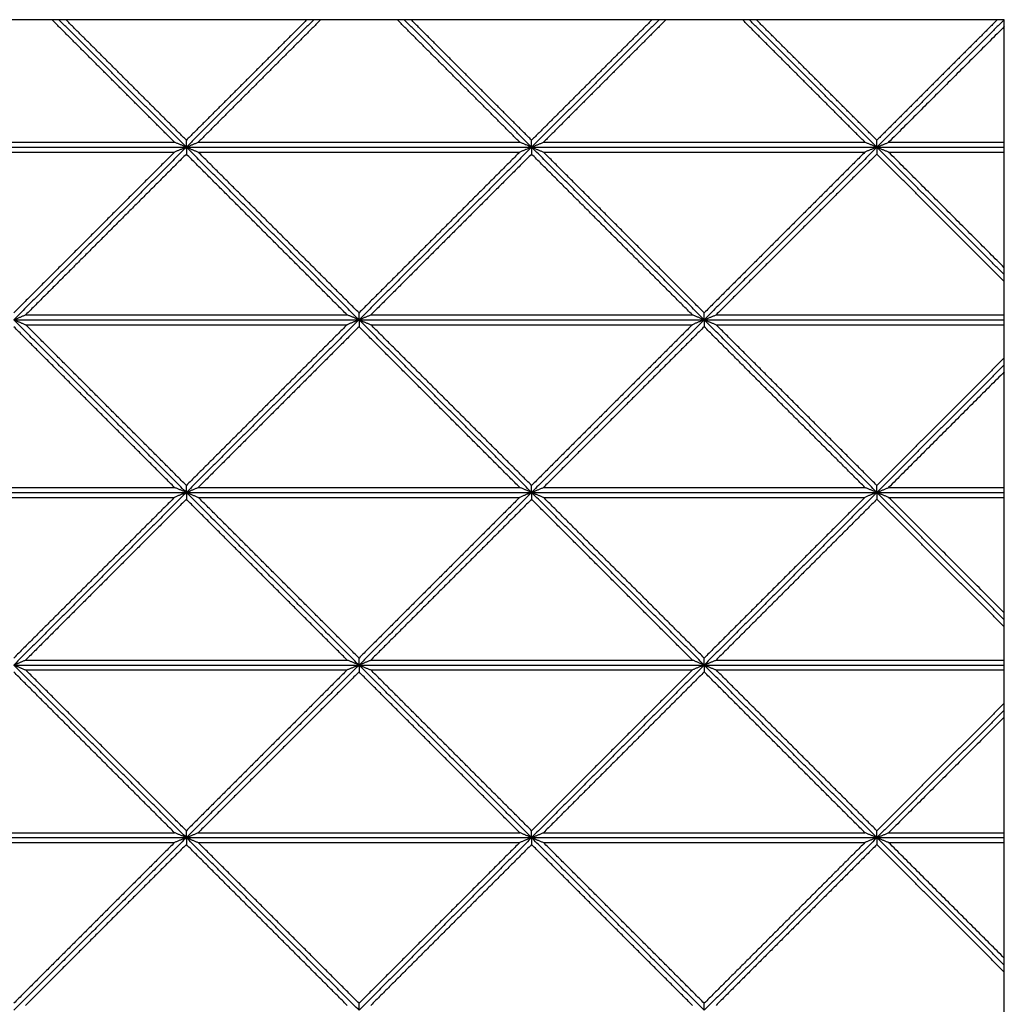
# Model space of a CAD drawing. Header units: millimetres. Extents: x 3058.1 to 3069.1, y 1872.4 to 1877.2.
# Tile 24 of 25: x 3067.9 to 3069.1, y 1873.2 to 1874.4. Entities that reach past the tile are written whole.
import ezdxf

# ---------------------------------------------------------------- set-up
doc = ezdxf.new("R2010")
doc.units = ezdxf.units.MM
doc.layers.add('Make2D', color=7, linetype='Continuous', true_color=0x000000)
doc.layers.add('Make2D$Visible$Curves', color=7, linetype='Continuous', true_color=0x000000)

# ---------------------------------------------------------------- blocks, each defined once
blk = doc.blocks.new('Akebia5')
at = {"layer": 'Make2D'}
blk.add_lwpolyline([(3067.1359, 1872.3627), (3069.1463, 1872.3627), (3069.1463, 1874.3731), (3067.1359, 1874.3731)], close=True, dxfattribs=at)
at = {"layer": 'Make2D$Visible$Curves', "color": 18, "lineweight": -3, "true_color": 0x000000}
for points, degree in [([(3068.1266, 1874.2225), (3068.0513, 1874.2978), (3067.9759, 1874.3731)], 2), ([(3068.1411, 1874.2164), (3068.0628, 1874.2948), (3067.9845, 1874.3731)], 2), ([(3068.1411, 1874.2164), (3068.0628, 1874.2948), (3067.9845, 1874.3731)], 2), ([(3068.1411, 1874.225), (3068.0671, 1874.299), (3067.993, 1874.3731)], 2), ([(3068.2978, 1874.3731), (3068.2195, 1874.2948), (3068.1411, 1874.2164)], 2), ([(3068.2978, 1874.3731), (3068.2195, 1874.2948), (3068.1411, 1874.2164)], 2), ([(3068.2893, 1874.3731), (3068.2152, 1874.299), (3068.1411, 1874.225)], 2), ([(3068.3063, 1874.3731), (3068.231, 1874.2978), (3068.1557, 1874.2225)], 2), ([(3068.5508, 1874.2225), (3068.4755, 1874.2978), (3068.4002, 1874.3731)], 2), ([(3068.5654, 1874.2164), (3068.4871, 1874.2948), (3068.4087, 1874.3731)], 2), ([(3068.5654, 1874.2164), (3068.4871, 1874.2948), (3068.4087, 1874.3731)], 2), ([(3068.5654, 1874.225), (3068.4913, 1874.299), (3068.4173, 1874.3731)], 2), ([(3068.7221, 1874.3731), (3068.6437, 1874.2948), (3068.5654, 1874.2164)], 2), ([(3068.7135, 1874.3731), (3068.6395, 1874.299), (3068.5654, 1874.225)], 2), ([(3068.7221, 1874.3731), (3068.6437, 1874.2948), (3068.5654, 1874.2164)], 2), ([(3068.7306, 1874.3731), (3068.6553, 1874.2978), (3068.58, 1874.2225)], 2), ([(3068.9751, 1874.2225), (3068.8998, 1874.2978), (3068.8245, 1874.3731)], 2), ([(3068.9897, 1874.2164), (3068.9113, 1874.2948), (3068.833, 1874.3731)], 2), ([(3068.9897, 1874.2164), (3068.9113, 1874.2948), (3068.833, 1874.3731)], 2), ([(3068.9897, 1874.225), (3068.9156, 1874.299), (3068.8415, 1874.3731)], 2), ([(3069.1463, 1874.3731), (3069.068, 1874.2948), (3068.9897, 1874.2164)], 2), ([(3069.1463, 1874.3731), (3069.068, 1874.2948), (3068.9897, 1874.2164)], 2), ([(3069.1378, 1874.3731), (3069.0637, 1874.299), (3068.9897, 1874.225)], 2), ([(3069.1463, 1874.3646), (3069.0753, 1874.2935), (3069.0042, 1874.2225)], 2), ([(3067.7169, 1874.2164), (3067.929, 1874.2164), (3068.1411, 1874.2164)], 2), ([(3067.7169, 1874.2164), (3067.929, 1874.2164), (3068.1411, 1874.2164)], 2), ([(3067.7314, 1874.2225), (3067.929, 1874.2225), (3068.1266, 1874.2225)], 2), ([(3068.1411, 1874.2164), (3068.0351, 1874.1104), (3067.929, 1874.0043)], 2), ([(3068.1411, 1874.2164), (3068.0351, 1874.1104), (3067.929, 1874.0043)], 2), ([(3068.1411, 1874.2164), (3068.1406, 1874.2167), (3068.1395, 1874.2171), (3068.1379, 1874.2178), (3068.1363, 1874.2185), (3068.1347, 1874.2191), (3068.1331, 1874.2198), (3068.1314, 1874.2205), (3068.1298, 1874.2211), (3068.1282, 1874.2218), (3068.1271, 1874.2223), (3068.1266, 1874.2225)], 3), ([(3068.1411, 1874.2164), (3068.1406, 1874.2162), (3068.1395, 1874.2158), (3068.1379, 1874.2151), (3068.1363, 1874.2144), (3068.1347, 1874.2138), (3068.1331, 1874.2131), (3068.1314, 1874.2124), (3068.1298, 1874.2118), (3068.1282, 1874.2111), (3068.1271, 1874.2106), (3068.1266, 1874.2104)], 3), ([(3068.1411, 1874.2164), (3068.1411, 1874.2168), (3068.1411, 1874.2174), (3068.1411, 1874.2183), (3068.1411, 1874.2193), (3068.1411, 1874.2202), (3068.1411, 1874.2212), (3068.1411, 1874.2221), (3068.1411, 1874.2231), (3068.1411, 1874.224), (3068.1411, 1874.2247), (3068.1411, 1874.225)], 3), ([(3068.1411, 1874.2164), (3068.1417, 1874.2167), (3068.1428, 1874.2171), (3068.1444, 1874.2178), (3068.146, 1874.2185), (3068.1476, 1874.2191), (3068.1492, 1874.2198), (3068.1508, 1874.2205), (3068.1525, 1874.2211), (3068.1541, 1874.2218), (3068.1552, 1874.2223), (3068.1557, 1874.2225)], 3), ([(3068.3533, 1874.0043), (3068.2472, 1874.1104), (3068.1411, 1874.2164)], 2), ([(3068.1411, 1874.2164), (3068.3533, 1874.2164), (3068.5654, 1874.2164)], 2), ([(3068.1411, 1874.2164), (3068.1417, 1874.2162), (3068.1428, 1874.2158), (3068.1444, 1874.2151), (3068.146, 1874.2144), (3068.1476, 1874.2138), (3068.1492, 1874.2131), (3068.1508, 1874.2124), (3068.1525, 1874.2118), (3068.1541, 1874.2111), (3068.1552, 1874.2106), (3068.1557, 1874.2104)], 3), ([(3068.1411, 1874.2164), (3068.3533, 1874.2164), (3068.5654, 1874.2164)], 2), ([(3068.3533, 1874.0043), (3068.2472, 1874.1104), (3068.1411, 1874.2164)], 2), ([(3068.1411, 1874.2164), (3068.1411, 1874.2161), (3068.1411, 1874.2155), (3068.1411, 1874.2145), (3068.1411, 1874.2136), (3068.1411, 1874.2127), (3068.1411, 1874.2117), (3068.1411, 1874.2108), (3068.1411, 1874.2098), (3068.1411, 1874.2089), (3068.1411, 1874.2082), (3068.1411, 1874.2079)], 3), ([(3068.1557, 1874.2225), (3068.3533, 1874.2225), (3068.5508, 1874.2225)], 2), ([(3068.5654, 1874.2164), (3068.4593, 1874.1104), (3068.3533, 1874.0043)], 2), ([(3068.5654, 1874.2164), (3068.4593, 1874.1104), (3068.3533, 1874.0043)], 2), ([(3068.5654, 1874.2164), (3068.5649, 1874.2167), (3068.5638, 1874.2171), (3068.5622, 1874.2178), (3068.5606, 1874.2185), (3068.5589, 1874.2191), (3068.5573, 1874.2198), (3068.5557, 1874.2205), (3068.5541, 1874.2211), (3068.5525, 1874.2218), (3068.5514, 1874.2223), (3068.5508, 1874.2225)], 3), ([(3068.5654, 1874.2164), (3068.5649, 1874.2162), (3068.5638, 1874.2158), (3068.5622, 1874.2151), (3068.5606, 1874.2144), (3068.5589, 1874.2138), (3068.5573, 1874.2131), (3068.5557, 1874.2124), (3068.5541, 1874.2118), (3068.5525, 1874.2111), (3068.5514, 1874.2106), (3068.5508, 1874.2104)], 3), ([(3068.5654, 1874.2164), (3068.5654, 1874.2168), (3068.5654, 1874.2174), (3068.5654, 1874.2183), (3068.5654, 1874.2193), (3068.5654, 1874.2202), (3068.5654, 1874.2212), (3068.5654, 1874.2221), (3068.5654, 1874.2231), (3068.5654, 1874.224), (3068.5654, 1874.2247), (3068.5654, 1874.225)], 3), ([(3068.5654, 1874.2164), (3068.5659, 1874.2167), (3068.567, 1874.2171), (3068.5686, 1874.2178), (3068.5703, 1874.2185), (3068.5719, 1874.2191), (3068.5735, 1874.2198), (3068.5751, 1874.2205), (3068.5767, 1874.2211), (3068.5783, 1874.2218), (3068.5794, 1874.2223), (3068.58, 1874.2225)], 3), ([(3068.7775, 1874.0043), (3068.6715, 1874.1104), (3068.5654, 1874.2164)], 2), ([(3068.5654, 1874.2164), (3068.5654, 1874.2161), (3068.5654, 1874.2155), (3068.5654, 1874.2145), (3068.5654, 1874.2136), (3068.5654, 1874.2127), (3068.5654, 1874.2117), (3068.5654, 1874.2108), (3068.5654, 1874.2098), (3068.5654, 1874.2089), (3068.5654, 1874.2082), (3068.5654, 1874.2079)], 3), ([(3068.7775, 1874.0043), (3068.6715, 1874.1104), (3068.5654, 1874.2164)], 2), ([(3068.5654, 1874.2164), (3068.7775, 1874.2164), (3068.9897, 1874.2164)], 2), ([(3068.5654, 1874.2164), (3068.5659, 1874.2162), (3068.567, 1874.2158), (3068.5686, 1874.2151), (3068.5703, 1874.2144), (3068.5719, 1874.2138), (3068.5735, 1874.2131), (3068.5751, 1874.2124), (3068.5767, 1874.2118), (3068.5783, 1874.2111), (3068.5794, 1874.2106), (3068.58, 1874.2104)], 3), ([(3068.5654, 1874.2164), (3068.7775, 1874.2164), (3068.9897, 1874.2164)], 2), ([(3068.58, 1874.2225), (3068.7775, 1874.2225), (3068.9751, 1874.2225)], 2), ([(3068.9897, 1874.2164), (3068.8836, 1874.1104), (3068.7775, 1874.0043)], 2), ([(3068.9897, 1874.2164), (3068.8836, 1874.1104), (3068.7775, 1874.0043)], 2), ([(3068.9897, 1874.2164), (3068.9891, 1874.2167), (3068.9881, 1874.2171), (3068.9864, 1874.2178), (3068.9848, 1874.2185), (3068.9832, 1874.2191), (3068.9816, 1874.2198), (3068.98, 1874.2205), (3068.9783, 1874.2211), (3068.9767, 1874.2218), (3068.9756, 1874.2223), (3068.9751, 1874.2225)], 3), ([(3068.9897, 1874.2164), (3068.9891, 1874.2162), (3068.9881, 1874.2158), (3068.9864, 1874.2151), (3068.9848, 1874.2144), (3068.9832, 1874.2138), (3068.9816, 1874.2131), (3068.98, 1874.2124), (3068.9783, 1874.2118), (3068.9767, 1874.2111), (3068.9756, 1874.2106), (3068.9751, 1874.2104)], 3), ([(3068.9897, 1874.2164), (3068.9897, 1874.2168), (3068.9897, 1874.2174), (3068.9897, 1874.2183), (3068.9897, 1874.2193), (3068.9897, 1874.2202), (3068.9897, 1874.2212), (3068.9897, 1874.2221), (3068.9897, 1874.2231), (3068.9897, 1874.224), (3068.9897, 1874.2247), (3068.9897, 1874.225)], 3), ([(3068.9897, 1874.2164), (3068.9902, 1874.2167), (3068.9913, 1874.2171), (3068.9929, 1874.2178), (3068.9945, 1874.2185), (3068.9961, 1874.2191), (3068.9978, 1874.2198), (3068.9994, 1874.2205), (3069.001, 1874.2211), (3069.0026, 1874.2218), (3069.0037, 1874.2223), (3069.0042, 1874.2225)], 3), ([(3068.9897, 1874.2164), (3068.9902, 1874.2162), (3068.9913, 1874.2158), (3068.9929, 1874.2151), (3068.9945, 1874.2144), (3068.9961, 1874.2138), (3068.9978, 1874.2131), (3068.9994, 1874.2124), (3069.001, 1874.2118), (3069.0026, 1874.2111), (3069.0037, 1874.2106), (3069.0042, 1874.2104)], 3), ([(3068.9897, 1874.2164), (3068.9897, 1874.2161), (3068.9897, 1874.2155), (3068.9897, 1874.2145), (3068.9897, 1874.2136), (3068.9897, 1874.2127), (3068.9897, 1874.2117), (3068.9897, 1874.2108), (3068.9897, 1874.2098), (3068.9897, 1874.2089), (3068.9897, 1874.2082), (3068.9897, 1874.2079)], 3), ([(3069.1463, 1874.0598), (3069.068, 1874.1381), (3068.9897, 1874.2164)], 2), ([(3068.9897, 1874.2164), (3069.068, 1874.2164), (3069.1463, 1874.2164)], 2), ([(3068.9897, 1874.2164), (3069.068, 1874.2164), (3069.1463, 1874.2164)], 2), ([(3069.1463, 1874.0598), (3069.068, 1874.1381), (3068.9897, 1874.2164)], 2), ([(3069.0042, 1874.2225), (3069.0753, 1874.2225), (3069.1463, 1874.2225)], 2), ([(3067.7314, 1874.2104), (3067.929, 1874.2104), (3068.1266, 1874.2104)], 2), ([(3068.1266, 1874.2104), (3068.0278, 1874.1116), (3067.929, 1874.0128)], 2), ([(3068.1411, 1874.2079), (3068.0424, 1874.1091), (3067.9436, 1874.0103)], 2), ([(3068.3387, 1874.0103), (3068.2399, 1874.1091), (3068.1411, 1874.2079)], 2), ([(3068.3533, 1874.0128), (3068.2545, 1874.1116), (3068.1557, 1874.2104)], 2), ([(3068.1557, 1874.2104), (3068.3533, 1874.2104), (3068.5508, 1874.2104)], 2), ([(3068.5508, 1874.2104), (3068.4521, 1874.1116), (3068.3533, 1874.0128)], 2), ([(3068.5654, 1874.2079), (3068.4666, 1874.1091), (3068.3678, 1874.0103)], 2), ([(3068.763, 1874.0103), (3068.6642, 1874.1091), (3068.5654, 1874.2079)], 2), ([(3068.7775, 1874.0128), (3068.6788, 1874.1116), (3068.58, 1874.2104)], 2), ([(3068.58, 1874.2104), (3068.7775, 1874.2104), (3068.9751, 1874.2104)], 2), ([(3068.9751, 1874.2104), (3068.8763, 1874.1116), (3068.7775, 1874.0128)], 2), ([(3068.9897, 1874.2079), (3068.8909, 1874.1091), (3068.7921, 1874.0103)], 2), ([(3069.1463, 1874.0512), (3069.068, 1874.1296), (3068.9897, 1874.2079)], 2), ([(3069.1463, 1874.0683), (3069.0753, 1874.1394), (3069.0042, 1874.2104)], 2), ([(3069.0042, 1874.2104), (3069.0753, 1874.2104), (3069.1463, 1874.2104)], 2), ([(3067.929, 1874.0043), (3067.9295, 1874.0045), (3067.9306, 1874.005), (3067.9322, 1874.0057), (3067.9339, 1874.0063), (3067.9355, 1874.007), (3067.9371, 1874.0077), (3067.9387, 1874.0083), (3067.9403, 1874.009), (3067.942, 1874.0097), (3067.943, 1874.0101), (3067.9436, 1874.0103)], 3), ([(3067.9436, 1874.0103), (3068.1411, 1874.0103), (3068.3387, 1874.0103)], 2), ([(3068.3533, 1874.0043), (3068.3527, 1874.0045), (3068.3517, 1874.005), (3068.35, 1874.0057), (3068.3484, 1874.0063), (3068.3468, 1874.007), (3068.3452, 1874.0077), (3068.3436, 1874.0083), (3068.3419, 1874.009), (3068.3403, 1874.0097), (3068.3393, 1874.0101), (3068.3387, 1874.0103)], 3), ([(3068.3533, 1874.0043), (3068.3533, 1874.0046), (3068.3533, 1874.0053), (3068.3533, 1874.0062), (3068.3533, 1874.0072), (3068.3533, 1874.0081), (3068.3533, 1874.0091), (3068.3533, 1874.01), (3068.3533, 1874.0109), (3068.3533, 1874.0119), (3068.3533, 1874.0125), (3068.3533, 1874.0128)], 3), ([(3068.3533, 1874.0043), (3068.3538, 1874.0045), (3068.3549, 1874.005), (3068.3565, 1874.0057), (3068.3581, 1874.0063), (3068.3597, 1874.007), (3068.3614, 1874.0077), (3068.363, 1874.0083), (3068.3646, 1874.009), (3068.3662, 1874.0097), (3068.3673, 1874.0101), (3068.3678, 1874.0103)], 3), ([(3068.3678, 1874.0103), (3068.5654, 1874.0103), (3068.763, 1874.0103)], 2), ([(3068.7775, 1874.0043), (3068.777, 1874.0045), (3068.7759, 1874.005), (3068.7743, 1874.0057), (3068.7727, 1874.0063), (3068.7711, 1874.007), (3068.7694, 1874.0077), (3068.7678, 1874.0083), (3068.7662, 1874.009), (3068.7646, 1874.0097), (3068.7635, 1874.0101), (3068.763, 1874.0103)], 3), ([(3068.7775, 1874.0043), (3068.7775, 1874.0046), (3068.7775, 1874.0053), (3068.7775, 1874.0062), (3068.7775, 1874.0072), (3068.7775, 1874.0081), (3068.7775, 1874.0091), (3068.7775, 1874.01), (3068.7775, 1874.0109), (3068.7775, 1874.0119), (3068.7775, 1874.0125), (3068.7775, 1874.0128)], 3), ([(3068.7775, 1874.0043), (3068.7781, 1874.0045), (3068.7792, 1874.005), (3068.7808, 1874.0057), (3068.7824, 1874.0063), (3068.784, 1874.007), (3068.7856, 1874.0077), (3068.7872, 1874.0083), (3068.7889, 1874.009), (3068.7905, 1874.0097), (3068.7916, 1874.0101), (3068.7921, 1874.0103)], 3), ([(3068.7921, 1874.0103), (3068.9692, 1874.0103), (3069.1463, 1874.0103)], 2), ([(3067.929, 1874.0043), (3068.1411, 1874.0043), (3068.3533, 1874.0043)], 2), ([(3068.1411, 1873.7922), (3068.0351, 1873.8982), (3067.929, 1874.0043)], 2), ([(3067.929, 1874.0043), (3068.1411, 1874.0043), (3068.3533, 1874.0043)], 2), ([(3067.929, 1874.0043), (3067.9295, 1874.0041), (3067.9306, 1874.0036), (3067.9322, 1874.003), (3067.9339, 1874.0023), (3067.9355, 1874.0016), (3067.9371, 1874.001), (3067.9387, 1874.0003), (3067.9403, 1873.9996), (3067.942, 1873.999), (3067.943, 1873.9985), (3067.9436, 1873.9983)], 3), ([(3068.1411, 1873.7922), (3068.0351, 1873.8982), (3067.929, 1874.0043)], 2), ([(3068.1411, 1873.8007), (3068.0424, 1873.8995), (3067.9436, 1873.9983)], 2), ([(3067.9436, 1873.9983), (3068.1411, 1873.9983), (3068.3387, 1873.9983)], 2), ([(3068.3533, 1874.0043), (3068.2472, 1873.8982), (3068.1411, 1873.7922)], 2), ([(3068.3533, 1874.0043), (3068.2472, 1873.8982), (3068.1411, 1873.7922)], 2), ([(3068.3387, 1873.9983), (3068.2399, 1873.8995), (3068.1411, 1873.8007)], 2), ([(3068.3533, 1874.0043), (3068.3527, 1874.0041), (3068.3517, 1874.0036), (3068.35, 1874.003), (3068.3484, 1874.0023), (3068.3468, 1874.0016), (3068.3452, 1874.001), (3068.3436, 1874.0003), (3068.3419, 1873.9996), (3068.3403, 1873.999), (3068.3393, 1873.9985), (3068.3387, 1873.9983)], 3), ([(3068.3533, 1874.0043), (3068.5654, 1874.0043), (3068.7775, 1874.0043)], 2), ([(3068.5654, 1873.7922), (3068.4593, 1873.8982), (3068.3533, 1874.0043)], 2), ([(3068.3533, 1874.0043), (3068.5654, 1874.0043), (3068.7775, 1874.0043)], 2), ([(3068.3533, 1874.0043), (3068.3538, 1874.0041), (3068.3549, 1874.0036), (3068.3565, 1874.003), (3068.3581, 1874.0023), (3068.3597, 1874.0016), (3068.3614, 1874.001), (3068.363, 1874.0003), (3068.3646, 1873.9996), (3068.3662, 1873.999), (3068.3673, 1873.9985), (3068.3678, 1873.9983)], 3), ([(3068.5654, 1873.7922), (3068.4593, 1873.8982), (3068.3533, 1874.0043)], 2), ([(3068.3533, 1874.0043), (3068.3533, 1874.004), (3068.3533, 1874.0034), (3068.3533, 1874.0024), (3068.3533, 1874.0015), (3068.3533, 1874.0005), (3068.3533, 1873.9996), (3068.3533, 1873.9986), (3068.3533, 1873.9977), (3068.3533, 1873.9967), (3068.3533, 1873.9961), (3068.3533, 1873.9958)], 3), ([(3068.5654, 1873.8007), (3068.4666, 1873.8995), (3068.3678, 1873.9983)], 2), ([(3068.3678, 1873.9983), (3068.5654, 1873.9983), (3068.763, 1873.9983)], 2), ([(3068.7775, 1874.0043), (3068.6715, 1873.8982), (3068.5654, 1873.7922)], 2), ([(3068.7775, 1874.0043), (3068.6715, 1873.8982), (3068.5654, 1873.7922)], 2), ([(3068.763, 1873.9983), (3068.6642, 1873.8995), (3068.5654, 1873.8007)], 2), ([(3068.7775, 1874.0043), (3068.777, 1874.0041), (3068.7759, 1874.0036), (3068.7743, 1874.003), (3068.7727, 1874.0023), (3068.7711, 1874.0016), (3068.7694, 1874.001), (3068.7678, 1874.0003), (3068.7662, 1873.9996), (3068.7646, 1873.999), (3068.7635, 1873.9985), (3068.763, 1873.9983)], 3), ([(3068.9897, 1873.7922), (3068.8836, 1873.8982), (3068.7775, 1874.0043)], 2), ([(3068.7775, 1874.0043), (3068.7781, 1874.0041), (3068.7792, 1874.0036), (3068.7808, 1874.003), (3068.7824, 1874.0023), (3068.784, 1874.0016), (3068.7856, 1874.001), (3068.7872, 1874.0003), (3068.7889, 1873.9996), (3068.7905, 1873.999), (3068.7916, 1873.9985), (3068.7921, 1873.9983)], 3), ([(3068.9897, 1873.7922), (3068.8836, 1873.8982), (3068.7775, 1874.0043)], 2), ([(3068.7775, 1874.0043), (3068.7775, 1874.004), (3068.7775, 1874.0034), (3068.7775, 1874.0024), (3068.7775, 1874.0015), (3068.7775, 1874.0005), (3068.7775, 1873.9996), (3068.7775, 1873.9986), (3068.7775, 1873.9977), (3068.7775, 1873.9967), (3068.7775, 1873.9961), (3068.7775, 1873.9958)], 3), ([(3068.7775, 1874.0043), (3068.9619, 1874.0043), (3069.1463, 1874.0043)], 2), ([(3068.7775, 1874.0043), (3068.9619, 1874.0043), (3069.1463, 1874.0043)], 2), ([(3068.9897, 1873.8007), (3068.8909, 1873.8995), (3068.7921, 1873.9983)], 2), ([(3068.7921, 1873.9983), (3068.9692, 1873.9983), (3069.1463, 1873.9983)], 2), ([(3068.1266, 1873.7982), (3068.0278, 1873.897), (3067.929, 1873.9958)], 2), ([(3068.3533, 1873.9958), (3068.2545, 1873.897), (3068.1557, 1873.7982)], 2), ([(3068.5508, 1873.7982), (3068.4521, 1873.897), (3068.3533, 1873.9958)], 2), ([(3068.7775, 1873.9958), (3068.6788, 1873.897), (3068.58, 1873.7982)], 2), ([(3068.9751, 1873.7982), (3068.8763, 1873.897), (3068.7775, 1873.9958)], 2), ([(3069.1463, 1873.9574), (3069.068, 1873.879), (3068.9897, 1873.8007)], 2), ([(3069.1463, 1873.9488), (3069.068, 1873.8705), (3068.9897, 1873.7922)], 2), ([(3069.1463, 1873.9488), (3069.068, 1873.8705), (3068.9897, 1873.7922)], 2), ([(3069.1463, 1873.9403), (3069.0753, 1873.8693), (3069.0042, 1873.7982)], 2), ([(3067.7169, 1873.7922), (3067.929, 1873.7922), (3068.1411, 1873.7922)], 2), ([(3067.7169, 1873.7922), (3067.929, 1873.7922), (3068.1411, 1873.7922)], 2), ([(3067.7314, 1873.7982), (3067.929, 1873.7982), (3068.1266, 1873.7982)], 2), ([(3068.1411, 1873.7922), (3068.0351, 1873.6861), (3067.929, 1873.58)], 2), ([(3068.1411, 1873.7922), (3068.0351, 1873.6861), (3067.929, 1873.58)], 2), ([(3068.1411, 1873.7922), (3068.1406, 1873.7924), (3068.1395, 1873.7928), (3068.1379, 1873.7935), (3068.1363, 1873.7942), (3068.1347, 1873.7949), (3068.1331, 1873.7955), (3068.1314, 1873.7962), (3068.1298, 1873.7969), (3068.1282, 1873.7975), (3068.1271, 1873.798), (3068.1266, 1873.7982)], 3), ([(3068.1411, 1873.7922), (3068.1406, 1873.792), (3068.1395, 1873.7915), (3068.1379, 1873.7908), (3068.1363, 1873.7902), (3068.1347, 1873.7895), (3068.1331, 1873.7888), (3068.1314, 1873.7882), (3068.1298, 1873.7875), (3068.1282, 1873.7868), (3068.1271, 1873.7864), (3068.1266, 1873.7861)], 3), ([(3068.1411, 1873.7922), (3068.1411, 1873.7925), (3068.1411, 1873.7931), (3068.1411, 1873.7941), (3068.1411, 1873.795), (3068.1411, 1873.796), (3068.1411, 1873.7969), (3068.1411, 1873.7979), (3068.1411, 1873.7988), (3068.1411, 1873.7998), (3068.1411, 1873.8004), (3068.1411, 1873.8007)], 3), ([(3068.1411, 1873.7922), (3068.1417, 1873.7924), (3068.1428, 1873.7928), (3068.1444, 1873.7935), (3068.146, 1873.7942), (3068.1476, 1873.7949), (3068.1492, 1873.7955), (3068.1508, 1873.7962), (3068.1525, 1873.7969), (3068.1541, 1873.7975), (3068.1552, 1873.798), (3068.1557, 1873.7982)], 3), ([(3068.3533, 1873.58), (3068.2472, 1873.6861), (3068.1411, 1873.7922)], 2), ([(3068.1411, 1873.7922), (3068.3533, 1873.7922), (3068.5654, 1873.7922)], 2), ([(3068.1411, 1873.7922), (3068.1417, 1873.792), (3068.1428, 1873.7915), (3068.1444, 1873.7908), (3068.146, 1873.7902), (3068.1476, 1873.7895), (3068.1492, 1873.7888), (3068.1508, 1873.7882), (3068.1525, 1873.7875), (3068.1541, 1873.7868), (3068.1552, 1873.7864), (3068.1557, 1873.7861)], 3), ([(3068.1411, 1873.7922), (3068.3533, 1873.7922), (3068.5654, 1873.7922)], 2), ([(3068.3533, 1873.58), (3068.2472, 1873.6861), (3068.1411, 1873.7922)], 2), ([(3068.1411, 1873.7922), (3068.1411, 1873.7919), (3068.1411, 1873.7912), (3068.1411, 1873.7903), (3068.1411, 1873.7893), (3068.1411, 1873.7884), (3068.1411, 1873.7874), (3068.1411, 1873.7865), (3068.1411, 1873.7855), (3068.1411, 1873.7846), (3068.1411, 1873.784), (3068.1411, 1873.7837)], 3), ([(3068.1557, 1873.7982), (3068.3533, 1873.7982), (3068.5508, 1873.7982)], 2), ([(3068.5654, 1873.7922), (3068.4593, 1873.6861), (3068.3533, 1873.58)], 2), ([(3068.5654, 1873.7922), (3068.4593, 1873.6861), (3068.3533, 1873.58)], 2), ([(3068.5654, 1873.7922), (3068.5649, 1873.7924), (3068.5638, 1873.7928), (3068.5622, 1873.7935), (3068.5606, 1873.7942), (3068.5589, 1873.7949), (3068.5573, 1873.7955), (3068.5557, 1873.7962), (3068.5541, 1873.7969), (3068.5525, 1873.7975), (3068.5514, 1873.798), (3068.5508, 1873.7982)], 3), ([(3068.5654, 1873.7922), (3068.5649, 1873.792), (3068.5638, 1873.7915), (3068.5622, 1873.7908), (3068.5606, 1873.7902), (3068.5589, 1873.7895), (3068.5573, 1873.7888), (3068.5557, 1873.7882), (3068.5541, 1873.7875), (3068.5525, 1873.7868), (3068.5514, 1873.7864), (3068.5508, 1873.7861)], 3), ([(3068.5654, 1873.7922), (3068.5654, 1873.7925), (3068.5654, 1873.7931), (3068.5654, 1873.7941), (3068.5654, 1873.795), (3068.5654, 1873.796), (3068.5654, 1873.7969), (3068.5654, 1873.7979), (3068.5654, 1873.7988), (3068.5654, 1873.7998), (3068.5654, 1873.8004), (3068.5654, 1873.8007)], 3), ([(3068.5654, 1873.7922), (3068.5659, 1873.7924), (3068.567, 1873.7928), (3068.5686, 1873.7935), (3068.5703, 1873.7942), (3068.5719, 1873.7949), (3068.5735, 1873.7955), (3068.5751, 1873.7962), (3068.5767, 1873.7969), (3068.5783, 1873.7975), (3068.5794, 1873.798), (3068.58, 1873.7982)], 3), ([(3068.7775, 1873.58), (3068.6715, 1873.6861), (3068.5654, 1873.7922)], 2), ([(3068.5654, 1873.7922), (3068.5654, 1873.7919), (3068.5654, 1873.7912), (3068.5654, 1873.7903), (3068.5654, 1873.7893), (3068.5654, 1873.7884), (3068.5654, 1873.7874), (3068.5654, 1873.7865), (3068.5654, 1873.7855), (3068.5654, 1873.7846), (3068.5654, 1873.784), (3068.5654, 1873.7837)], 3), ([(3068.7775, 1873.58), (3068.6715, 1873.6861), (3068.5654, 1873.7922)], 2), ([(3068.5654, 1873.7922), (3068.7775, 1873.7922), (3068.9897, 1873.7922)], 2), ([(3068.5654, 1873.7922), (3068.5659, 1873.792), (3068.567, 1873.7915), (3068.5686, 1873.7908), (3068.5703, 1873.7902), (3068.5719, 1873.7895), (3068.5735, 1873.7888), (3068.5751, 1873.7882), (3068.5767, 1873.7875), (3068.5783, 1873.7868), (3068.5794, 1873.7864), (3068.58, 1873.7861)], 3), ([(3068.5654, 1873.7922), (3068.7775, 1873.7922), (3068.9897, 1873.7922)], 2), ([(3068.58, 1873.7982), (3068.7775, 1873.7982), (3068.9751, 1873.7982)], 2), ([(3068.9897, 1873.7922), (3068.8836, 1873.6861), (3068.7775, 1873.58)], 2), ([(3068.9897, 1873.7922), (3068.8836, 1873.6861), (3068.7775, 1873.58)], 2), ([(3068.9897, 1873.7922), (3068.9891, 1873.7924), (3068.9881, 1873.7928), (3068.9864, 1873.7935), (3068.9848, 1873.7942), (3068.9832, 1873.7949), (3068.9816, 1873.7955), (3068.98, 1873.7962), (3068.9783, 1873.7969), (3068.9767, 1873.7975), (3068.9756, 1873.798), (3068.9751, 1873.7982)], 3), ([(3068.9897, 1873.7922), (3068.9891, 1873.792), (3068.9881, 1873.7915), (3068.9864, 1873.7908), (3068.9848, 1873.7902), (3068.9832, 1873.7895), (3068.9816, 1873.7888), (3068.98, 1873.7882), (3068.9783, 1873.7875), (3068.9767, 1873.7868), (3068.9756, 1873.7864), (3068.9751, 1873.7861)], 3), ([(3068.9897, 1873.7922), (3068.9897, 1873.7925), (3068.9897, 1873.7931), (3068.9897, 1873.7941), (3068.9897, 1873.795), (3068.9897, 1873.796), (3068.9897, 1873.7969), (3068.9897, 1873.7979), (3068.9897, 1873.7988), (3068.9897, 1873.7998), (3068.9897, 1873.8004), (3068.9897, 1873.8007)], 3), ([(3068.9897, 1873.7922), (3068.9902, 1873.7924), (3068.9913, 1873.7928), (3068.9929, 1873.7935), (3068.9945, 1873.7942), (3068.9961, 1873.7949), (3068.9978, 1873.7955), (3068.9994, 1873.7962), (3069.001, 1873.7969), (3069.0026, 1873.7975), (3069.0037, 1873.798), (3069.0042, 1873.7982)], 3), ([(3068.9897, 1873.7922), (3068.9902, 1873.792), (3068.9913, 1873.7915), (3068.9929, 1873.7908), (3068.9945, 1873.7902), (3068.9961, 1873.7895), (3068.9978, 1873.7888), (3068.9994, 1873.7882), (3069.001, 1873.7875), (3069.0026, 1873.7868), (3069.0037, 1873.7864), (3069.0042, 1873.7861)], 3), ([(3068.9897, 1873.7922), (3068.9897, 1873.7919), (3068.9897, 1873.7912), (3068.9897, 1873.7903), (3068.9897, 1873.7893), (3068.9897, 1873.7884), (3068.9897, 1873.7874), (3068.9897, 1873.7865), (3068.9897, 1873.7855), (3068.9897, 1873.7846), (3068.9897, 1873.784), (3068.9897, 1873.7837)], 3), ([(3069.1463, 1873.6355), (3069.068, 1873.7138), (3068.9897, 1873.7922)], 2), ([(3068.9897, 1873.7922), (3069.068, 1873.7922), (3069.1463, 1873.7922)], 2), ([(3068.9897, 1873.7922), (3069.068, 1873.7922), (3069.1463, 1873.7922)], 2), ([(3069.1463, 1873.6355), (3069.068, 1873.7138), (3068.9897, 1873.7922)], 2), ([(3069.0042, 1873.7982), (3069.0753, 1873.7982), (3069.1463, 1873.7982)], 2), ([(3067.7314, 1873.7861), (3067.929, 1873.7861), (3068.1266, 1873.7861)], 2), ([(3068.1266, 1873.7861), (3068.0278, 1873.6874), (3067.929, 1873.5886)], 2), ([(3068.1411, 1873.7837), (3068.0424, 1873.6849), (3067.9436, 1873.5861)], 2), ([(3068.3387, 1873.5861), (3068.2399, 1873.6849), (3068.1411, 1873.7837)], 2), ([(3068.3533, 1873.5886), (3068.2545, 1873.6874), (3068.1557, 1873.7861)], 2), ([(3068.1557, 1873.7861), (3068.3533, 1873.7861), (3068.5508, 1873.7861)], 2), ([(3068.5508, 1873.7861), (3068.4521, 1873.6874), (3068.3533, 1873.5886)], 2), ([(3068.5654, 1873.7837), (3068.4666, 1873.6849), (3068.3678, 1873.5861)], 2), ([(3068.763, 1873.5861), (3068.6642, 1873.6849), (3068.5654, 1873.7837)], 2), ([(3068.7775, 1873.5886), (3068.6788, 1873.6874), (3068.58, 1873.7861)], 2), ([(3068.58, 1873.7861), (3068.7775, 1873.7861), (3068.9751, 1873.7861)], 2), ([(3068.9751, 1873.7861), (3068.8763, 1873.6874), (3068.7775, 1873.5886)], 2), ([(3068.9897, 1873.7837), (3068.8909, 1873.6849), (3068.7921, 1873.5861)], 2), ([(3069.1463, 1873.627), (3069.068, 1873.7053), (3068.9897, 1873.7837)], 2), ([(3069.1463, 1873.644), (3069.0753, 1873.7151), (3069.0042, 1873.7861)], 2), ([(3069.0042, 1873.7861), (3069.0753, 1873.7861), (3069.1463, 1873.7861)], 2), ([(3067.929, 1873.58), (3067.9295, 1873.5803), (3067.9306, 1873.5807), (3067.9322, 1873.5814), (3067.9339, 1873.5821), (3067.9355, 1873.5827), (3067.9371, 1873.5834), (3067.9387, 1873.5841), (3067.9403, 1873.5847), (3067.942, 1873.5854), (3067.943, 1873.5859), (3067.9436, 1873.5861)], 3), ([(3067.9436, 1873.5861), (3068.1411, 1873.5861), (3068.3387, 1873.5861)], 2), ([(3068.3533, 1873.58), (3068.3527, 1873.5803), (3068.3517, 1873.5807), (3068.35, 1873.5814), (3068.3484, 1873.5821), (3068.3468, 1873.5827), (3068.3452, 1873.5834), (3068.3436, 1873.5841), (3068.3419, 1873.5847), (3068.3403, 1873.5854), (3068.3393, 1873.5859), (3068.3387, 1873.5861)], 3), ([(3068.3533, 1873.58), (3068.3533, 1873.5804), (3068.3533, 1873.581), (3068.3533, 1873.5819), (3068.3533, 1873.5829), (3068.3533, 1873.5838), (3068.3533, 1873.5848), (3068.3533, 1873.5857), (3068.3533, 1873.5867), (3068.3533, 1873.5876), (3068.3533, 1873.5883), (3068.3533, 1873.5886)], 3), ([(3068.3533, 1873.58), (3068.3538, 1873.5803), (3068.3549, 1873.5807), (3068.3565, 1873.5814), (3068.3581, 1873.5821), (3068.3597, 1873.5827), (3068.3614, 1873.5834), (3068.363, 1873.5841), (3068.3646, 1873.5847), (3068.3662, 1873.5854), (3068.3673, 1873.5859), (3068.3678, 1873.5861)], 3), ([(3068.3678, 1873.5861), (3068.5654, 1873.5861), (3068.763, 1873.5861)], 2), ([(3068.7775, 1873.58), (3068.777, 1873.5803), (3068.7759, 1873.5807), (3068.7743, 1873.5814), (3068.7727, 1873.5821), (3068.7711, 1873.5827), (3068.7694, 1873.5834), (3068.7678, 1873.5841), (3068.7662, 1873.5847), (3068.7646, 1873.5854), (3068.7635, 1873.5859), (3068.763, 1873.5861)], 3), ([(3068.7775, 1873.58), (3068.7775, 1873.5804), (3068.7775, 1873.581), (3068.7775, 1873.5819), (3068.7775, 1873.5829), (3068.7775, 1873.5838), (3068.7775, 1873.5848), (3068.7775, 1873.5857), (3068.7775, 1873.5867), (3068.7775, 1873.5876), (3068.7775, 1873.5883), (3068.7775, 1873.5886)], 3), ([(3068.7775, 1873.58), (3068.7781, 1873.5803), (3068.7792, 1873.5807), (3068.7808, 1873.5814), (3068.7824, 1873.5821), (3068.784, 1873.5827), (3068.7856, 1873.5834), (3068.7872, 1873.5841), (3068.7889, 1873.5847), (3068.7905, 1873.5854), (3068.7916, 1873.5859), (3068.7921, 1873.5861)], 3), ([(3068.7921, 1873.5861), (3068.9692, 1873.5861), (3069.1463, 1873.5861)], 2), ([(3067.929, 1873.58), (3068.1411, 1873.58), (3068.3533, 1873.58)], 2), ([(3068.1411, 1873.3679), (3068.0351, 1873.474), (3067.929, 1873.58)], 2), ([(3067.929, 1873.58), (3068.1411, 1873.58), (3068.3533, 1873.58)], 2), ([(3067.929, 1873.58), (3067.9295, 1873.5798), (3067.9306, 1873.5794), (3067.9322, 1873.5787), (3067.9339, 1873.578), (3067.9355, 1873.5774), (3067.9371, 1873.5767), (3067.9387, 1873.576), (3067.9403, 1873.5754), (3067.942, 1873.5747), (3067.943, 1873.5742), (3067.9436, 1873.574)], 3), ([(3068.1411, 1873.3679), (3068.0351, 1873.474), (3067.929, 1873.58)], 2), ([(3068.1411, 1873.3764), (3068.0424, 1873.4752), (3067.9436, 1873.574)], 2), ([(3067.9436, 1873.574), (3068.1411, 1873.574), (3068.3387, 1873.574)], 2), ([(3068.3533, 1873.58), (3068.2472, 1873.474), (3068.1411, 1873.3679)], 2), ([(3068.3533, 1873.58), (3068.2472, 1873.474), (3068.1411, 1873.3679)], 2), ([(3068.3387, 1873.574), (3068.2399, 1873.4752), (3068.1411, 1873.3764)], 2), ([(3068.3533, 1873.58), (3068.3527, 1873.5798), (3068.3517, 1873.5794), (3068.35, 1873.5787), (3068.3484, 1873.578), (3068.3468, 1873.5774), (3068.3452, 1873.5767), (3068.3436, 1873.576), (3068.3419, 1873.5754), (3068.3403, 1873.5747), (3068.3393, 1873.5742), (3068.3387, 1873.574)], 3), ([(3068.3533, 1873.58), (3068.5654, 1873.58), (3068.7775, 1873.58)], 2), ([(3068.5654, 1873.3679), (3068.4593, 1873.474), (3068.3533, 1873.58)], 2), ([(3068.3533, 1873.58), (3068.5654, 1873.58), (3068.7775, 1873.58)], 2), ([(3068.3533, 1873.58), (3068.3538, 1873.5798), (3068.3549, 1873.5794), (3068.3565, 1873.5787), (3068.3581, 1873.578), (3068.3597, 1873.5774), (3068.3614, 1873.5767), (3068.363, 1873.576), (3068.3646, 1873.5754), (3068.3662, 1873.5747), (3068.3673, 1873.5742), (3068.3678, 1873.574)], 3), ([(3068.5654, 1873.3679), (3068.4593, 1873.474), (3068.3533, 1873.58)], 2), ([(3068.3533, 1873.58), (3068.3533, 1873.5797), (3068.3533, 1873.5791), (3068.3533, 1873.5782), (3068.3533, 1873.5772), (3068.3533, 1873.5763), (3068.3533, 1873.5753), (3068.3533, 1873.5744), (3068.3533, 1873.5734), (3068.3533, 1873.5725), (3068.3533, 1873.5718), (3068.3533, 1873.5715)], 3), ([(3068.5654, 1873.3764), (3068.4666, 1873.4752), (3068.3678, 1873.574)], 2), ([(3068.3678, 1873.574), (3068.5654, 1873.574), (3068.763, 1873.574)], 2), ([(3068.7775, 1873.58), (3068.6715, 1873.474), (3068.5654, 1873.3679)], 2), ([(3068.7775, 1873.58), (3068.6715, 1873.474), (3068.5654, 1873.3679)], 2), ([(3068.763, 1873.574), (3068.6642, 1873.4752), (3068.5654, 1873.3764)], 2), ([(3068.7775, 1873.58), (3068.777, 1873.5798), (3068.7759, 1873.5794), (3068.7743, 1873.5787), (3068.7727, 1873.578), (3068.7711, 1873.5774), (3068.7694, 1873.5767), (3068.7678, 1873.576), (3068.7662, 1873.5754), (3068.7646, 1873.5747), (3068.7635, 1873.5742), (3068.763, 1873.574)], 3), ([(3068.9897, 1873.3679), (3068.8836, 1873.474), (3068.7775, 1873.58)], 2), ([(3068.7775, 1873.58), (3068.7781, 1873.5798), (3068.7792, 1873.5794), (3068.7808, 1873.5787), (3068.7824, 1873.578), (3068.784, 1873.5774), (3068.7856, 1873.5767), (3068.7872, 1873.576), (3068.7889, 1873.5754), (3068.7905, 1873.5747), (3068.7916, 1873.5742), (3068.7921, 1873.574)], 3), ([(3068.9897, 1873.3679), (3068.8836, 1873.474), (3068.7775, 1873.58)], 2), ([(3068.7775, 1873.58), (3068.7775, 1873.5797), (3068.7775, 1873.5791), (3068.7775, 1873.5782), (3068.7775, 1873.5772), (3068.7775, 1873.5763), (3068.7775, 1873.5753), (3068.7775, 1873.5744), (3068.7775, 1873.5734), (3068.7775, 1873.5725), (3068.7775, 1873.5718), (3068.7775, 1873.5715)], 3), ([(3068.7775, 1873.58), (3068.9619, 1873.58), (3069.1463, 1873.58)], 2), ([(3068.7775, 1873.58), (3068.9619, 1873.58), (3069.1463, 1873.58)], 2), ([(3068.9897, 1873.3764), (3068.8909, 1873.4752), (3068.7921, 1873.574)], 2), ([(3068.7921, 1873.574), (3068.9692, 1873.574), (3069.1463, 1873.574)], 2), ([(3068.1266, 1873.3739), (3068.0278, 1873.4727), (3067.929, 1873.5715)], 2), ([(3068.3533, 1873.5715), (3068.2545, 1873.4727), (3068.1557, 1873.3739)], 2), ([(3068.5508, 1873.3739), (3068.4521, 1873.4727), (3068.3533, 1873.5715)], 2), ([(3068.7775, 1873.5715), (3068.6788, 1873.4727), (3068.58, 1873.3739)], 2), ([(3068.9751, 1873.3739), (3068.8763, 1873.4727), (3068.7775, 1873.5715)], 2), ([(3069.1463, 1873.5331), (3069.068, 1873.4548), (3068.9897, 1873.3764)], 2), ([(3069.1463, 1873.5246), (3069.068, 1873.4462), (3068.9897, 1873.3679)], 2), ([(3069.1463, 1873.5246), (3069.068, 1873.4462), (3068.9897, 1873.3679)], 2), ([(3069.1463, 1873.5161), (3069.0753, 1873.445), (3069.0042, 1873.3739)], 2), ([(3067.7169, 1873.3679), (3067.929, 1873.3679), (3068.1411, 1873.3679)], 2), ([(3067.7169, 1873.3679), (3067.929, 1873.3679), (3068.1411, 1873.3679)], 2), ([(3067.7314, 1873.3739), (3067.929, 1873.3739), (3068.1266, 1873.3739)], 2), ([(3068.1411, 1873.3679), (3068.0351, 1873.2618), (3067.929, 1873.1558)], 2), ([(3068.1411, 1873.3679), (3068.0351, 1873.2618), (3067.929, 1873.1558)], 2), ([(3068.1411, 1873.3679), (3068.1406, 1873.3681), (3068.1395, 1873.3686), (3068.1379, 1873.3693), (3068.1363, 1873.3699), (3068.1347, 1873.3706), (3068.1331, 1873.3713), (3068.1314, 1873.3719), (3068.1298, 1873.3726), (3068.1282, 1873.3733), (3068.1271, 1873.3737), (3068.1266, 1873.3739)], 3), ([(3068.1411, 1873.3679), (3068.1406, 1873.3677), (3068.1395, 1873.3672), (3068.1379, 1873.3666), (3068.1363, 1873.3659), (3068.1347, 1873.3652), (3068.1331, 1873.3646), (3068.1314, 1873.3639), (3068.1298, 1873.3632), (3068.1282, 1873.3626), (3068.1271, 1873.3621), (3068.1266, 1873.3619)], 3), ([(3068.1411, 1873.3679), (3068.1411, 1873.3682), (3068.1411, 1873.3689), (3068.1411, 1873.3698), (3068.1411, 1873.3708), (3068.1411, 1873.3717), (3068.1411, 1873.3727), (3068.1411, 1873.3736), (3068.1411, 1873.3745), (3068.1411, 1873.3755), (3068.1411, 1873.3761), (3068.1411, 1873.3764)], 3), ([(3068.1411, 1873.3679), (3068.1417, 1873.3681), (3068.1428, 1873.3686), (3068.1444, 1873.3693), (3068.146, 1873.3699), (3068.1476, 1873.3706), (3068.1492, 1873.3713), (3068.1508, 1873.3719), (3068.1525, 1873.3726), (3068.1541, 1873.3733), (3068.1552, 1873.3737), (3068.1557, 1873.3739)], 3), ([(3068.3533, 1873.1558), (3068.2472, 1873.2618), (3068.1411, 1873.3679)], 2), ([(3068.1411, 1873.3679), (3068.3533, 1873.3679), (3068.5654, 1873.3679)], 2), ([(3068.1411, 1873.3679), (3068.1417, 1873.3677), (3068.1428, 1873.3672), (3068.1444, 1873.3666), (3068.146, 1873.3659), (3068.1476, 1873.3652), (3068.1492, 1873.3646), (3068.1508, 1873.3639), (3068.1525, 1873.3632), (3068.1541, 1873.3626), (3068.1552, 1873.3621), (3068.1557, 1873.3619)], 3), ([(3068.1411, 1873.3679), (3068.3533, 1873.3679), (3068.5654, 1873.3679)], 2), ([(3068.3533, 1873.1558), (3068.2472, 1873.2618), (3068.1411, 1873.3679)], 2), ([(3068.1411, 1873.3679), (3068.1411, 1873.3676), (3068.1411, 1873.367), (3068.1411, 1873.366), (3068.1411, 1873.3651), (3068.1411, 1873.3641), (3068.1411, 1873.3632), (3068.1411, 1873.3622), (3068.1411, 1873.3613), (3068.1411, 1873.3603), (3068.1411, 1873.3597), (3068.1411, 1873.3594)], 3), ([(3068.1557, 1873.3739), (3068.3533, 1873.3739), (3068.5508, 1873.3739)], 2), ([(3068.5654, 1873.3679), (3068.4593, 1873.2618), (3068.3533, 1873.1558)], 2), ([(3068.5654, 1873.3679), (3068.4593, 1873.2618), (3068.3533, 1873.1558)], 2), ([(3068.5654, 1873.3679), (3068.5649, 1873.3681), (3068.5638, 1873.3686), (3068.5622, 1873.3693), (3068.5606, 1873.3699), (3068.5589, 1873.3706), (3068.5573, 1873.3713), (3068.5557, 1873.3719), (3068.5541, 1873.3726), (3068.5525, 1873.3733), (3068.5514, 1873.3737), (3068.5508, 1873.3739)], 3), ([(3068.5654, 1873.3679), (3068.5649, 1873.3677), (3068.5638, 1873.3672), (3068.5622, 1873.3666), (3068.5606, 1873.3659), (3068.5589, 1873.3652), (3068.5573, 1873.3646), (3068.5557, 1873.3639), (3068.5541, 1873.3632), (3068.5525, 1873.3626), (3068.5514, 1873.3621), (3068.5508, 1873.3619)], 3), ([(3068.5654, 1873.3679), (3068.5654, 1873.3682), (3068.5654, 1873.3689), (3068.5654, 1873.3698), (3068.5654, 1873.3708), (3068.5654, 1873.3717), (3068.5654, 1873.3727), (3068.5654, 1873.3736), (3068.5654, 1873.3745), (3068.5654, 1873.3755), (3068.5654, 1873.3761), (3068.5654, 1873.3764)], 3), ([(3068.5654, 1873.3679), (3068.5659, 1873.3681), (3068.567, 1873.3686), (3068.5686, 1873.3693), (3068.5703, 1873.3699), (3068.5719, 1873.3706), (3068.5735, 1873.3713), (3068.5751, 1873.3719), (3068.5767, 1873.3726), (3068.5783, 1873.3733), (3068.5794, 1873.3737), (3068.58, 1873.3739)], 3), ([(3068.7775, 1873.1558), (3068.6715, 1873.2618), (3068.5654, 1873.3679)], 2), ([(3068.5654, 1873.3679), (3068.5654, 1873.3676), (3068.5654, 1873.367), (3068.5654, 1873.366), (3068.5654, 1873.3651), (3068.5654, 1873.3641), (3068.5654, 1873.3632), (3068.5654, 1873.3622), (3068.5654, 1873.3613), (3068.5654, 1873.3603), (3068.5654, 1873.3597), (3068.5654, 1873.3594)], 3), ([(3068.7775, 1873.1558), (3068.6715, 1873.2618), (3068.5654, 1873.3679)], 2), ([(3068.5654, 1873.3679), (3068.7775, 1873.3679), (3068.9897, 1873.3679)], 2), ([(3068.5654, 1873.3679), (3068.5659, 1873.3677), (3068.567, 1873.3672), (3068.5686, 1873.3666), (3068.5703, 1873.3659), (3068.5719, 1873.3652), (3068.5735, 1873.3646), (3068.5751, 1873.3639), (3068.5767, 1873.3632), (3068.5783, 1873.3626), (3068.5794, 1873.3621), (3068.58, 1873.3619)], 3), ([(3068.5654, 1873.3679), (3068.7775, 1873.3679), (3068.9897, 1873.3679)], 2), ([(3068.58, 1873.3739), (3068.7775, 1873.3739), (3068.9751, 1873.3739)], 2), ([(3068.9897, 1873.3679), (3068.8836, 1873.2618), (3068.7775, 1873.1558)], 2), ([(3068.9897, 1873.3679), (3068.8836, 1873.2618), (3068.7775, 1873.1558)], 2), ([(3068.9897, 1873.3679), (3068.9891, 1873.3681), (3068.9881, 1873.3686), (3068.9864, 1873.3693), (3068.9848, 1873.3699), (3068.9832, 1873.3706), (3068.9816, 1873.3713), (3068.98, 1873.3719), (3068.9783, 1873.3726), (3068.9767, 1873.3733), (3068.9756, 1873.3737), (3068.9751, 1873.3739)], 3), ([(3068.9897, 1873.3679), (3068.9891, 1873.3677), (3068.9881, 1873.3672), (3068.9864, 1873.3666), (3068.9848, 1873.3659), (3068.9832, 1873.3652), (3068.9816, 1873.3646), (3068.98, 1873.3639), (3068.9783, 1873.3632), (3068.9767, 1873.3626), (3068.9756, 1873.3621), (3068.9751, 1873.3619)], 3), ([(3068.9897, 1873.3679), (3068.9897, 1873.3682), (3068.9897, 1873.3689), (3068.9897, 1873.3698), (3068.9897, 1873.3708), (3068.9897, 1873.3717), (3068.9897, 1873.3727), (3068.9897, 1873.3736), (3068.9897, 1873.3745), (3068.9897, 1873.3755), (3068.9897, 1873.3761), (3068.9897, 1873.3764)], 3), ([(3068.9897, 1873.3679), (3068.9902, 1873.3681), (3068.9913, 1873.3686), (3068.9929, 1873.3693), (3068.9945, 1873.3699), (3068.9961, 1873.3706), (3068.9978, 1873.3713), (3068.9994, 1873.3719), (3069.001, 1873.3726), (3069.0026, 1873.3733), (3069.0037, 1873.3737), (3069.0042, 1873.3739)], 3), ([(3068.9897, 1873.3679), (3068.9902, 1873.3677), (3068.9913, 1873.3672), (3068.9929, 1873.3666), (3068.9945, 1873.3659), (3068.9961, 1873.3652), (3068.9978, 1873.3646), (3068.9994, 1873.3639), (3069.001, 1873.3632), (3069.0026, 1873.3626), (3069.0037, 1873.3621), (3069.0042, 1873.3619)], 3), ([(3068.9897, 1873.3679), (3068.9897, 1873.3676), (3068.9897, 1873.367), (3068.9897, 1873.366), (3068.9897, 1873.3651), (3068.9897, 1873.3641), (3068.9897, 1873.3632), (3068.9897, 1873.3622), (3068.9897, 1873.3613), (3068.9897, 1873.3603), (3068.9897, 1873.3597), (3068.9897, 1873.3594)], 3), ([(3069.1463, 1873.2113), (3069.068, 1873.2896), (3068.9897, 1873.3679)], 2), ([(3068.9897, 1873.3679), (3069.068, 1873.3679), (3069.1463, 1873.3679)], 2), ([(3068.9897, 1873.3679), (3069.068, 1873.3679), (3069.1463, 1873.3679)], 2), ([(3069.1463, 1873.2113), (3069.068, 1873.2896), (3068.9897, 1873.3679)], 2), ([(3069.0042, 1873.3739), (3069.0753, 1873.3739), (3069.1463, 1873.3739)], 2), ([(3067.7314, 1873.3619), (3067.929, 1873.3619), (3068.1266, 1873.3619)], 2), ([(3068.1266, 1873.3619), (3068.0278, 1873.2631), (3067.929, 1873.1643)], 2), ([(3068.1411, 1873.3594), (3068.0424, 1873.2606), (3067.9436, 1873.1618)], 2), ([(3068.3387, 1873.1618), (3068.2399, 1873.2606), (3068.1411, 1873.3594)], 2), ([(3068.3533, 1873.1643), (3068.2545, 1873.2631), (3068.1557, 1873.3619)], 2), ([(3068.1557, 1873.3619), (3068.3533, 1873.3619), (3068.5508, 1873.3619)], 2), ([(3068.5508, 1873.3619), (3068.4521, 1873.2631), (3068.3533, 1873.1643)], 2), ([(3068.5654, 1873.3594), (3068.4666, 1873.2606), (3068.3678, 1873.1618)], 2), ([(3068.763, 1873.1618), (3068.6642, 1873.2606), (3068.5654, 1873.3594)], 2), ([(3068.7775, 1873.1643), (3068.6788, 1873.2631), (3068.58, 1873.3619)], 2), ([(3068.58, 1873.3619), (3068.7775, 1873.3619), (3068.9751, 1873.3619)], 2), ([(3068.9751, 1873.3619), (3068.8763, 1873.2631), (3068.7775, 1873.1643)], 2), ([(3068.9897, 1873.3594), (3068.8909, 1873.2606), (3068.7921, 1873.1618)], 2), ([(3069.1463, 1873.2027), (3069.068, 1873.2811), (3068.9897, 1873.3594)], 2), ([(3069.1463, 1873.2198), (3069.0753, 1873.2908), (3069.0042, 1873.3619)], 2), ([(3069.0042, 1873.3619), (3069.0753, 1873.3619), (3069.1463, 1873.3619)], 2), ([(3068.3533, 1873.1558), (3068.3533, 1873.1561), (3068.3533, 1873.1567), (3068.3533, 1873.1577), (3068.3533, 1873.1586), (3068.3533, 1873.1596), (3068.3533, 1873.1605), (3068.3533, 1873.1615), (3068.3533, 1873.1624), (3068.3533, 1873.1634), (3068.3533, 1873.164), (3068.3533, 1873.1643)], 3), ([(3068.7775, 1873.1558), (3068.7775, 1873.1561), (3068.7775, 1873.1567), (3068.7775, 1873.1577), (3068.7775, 1873.1586), (3068.7775, 1873.1596), (3068.7775, 1873.1605), (3068.7775, 1873.1615), (3068.7775, 1873.1624), (3068.7775, 1873.1634), (3068.7775, 1873.164), (3068.7775, 1873.1643)], 3)]:
    blk.add_open_spline(points, degree=degree, dxfattribs=at)

msp = doc.modelspace()

# ---------------------------------------------------------------- block references
msp.add_blockref('Akebia5', (0, 0))

doc.saveas('drawing.dxf')
